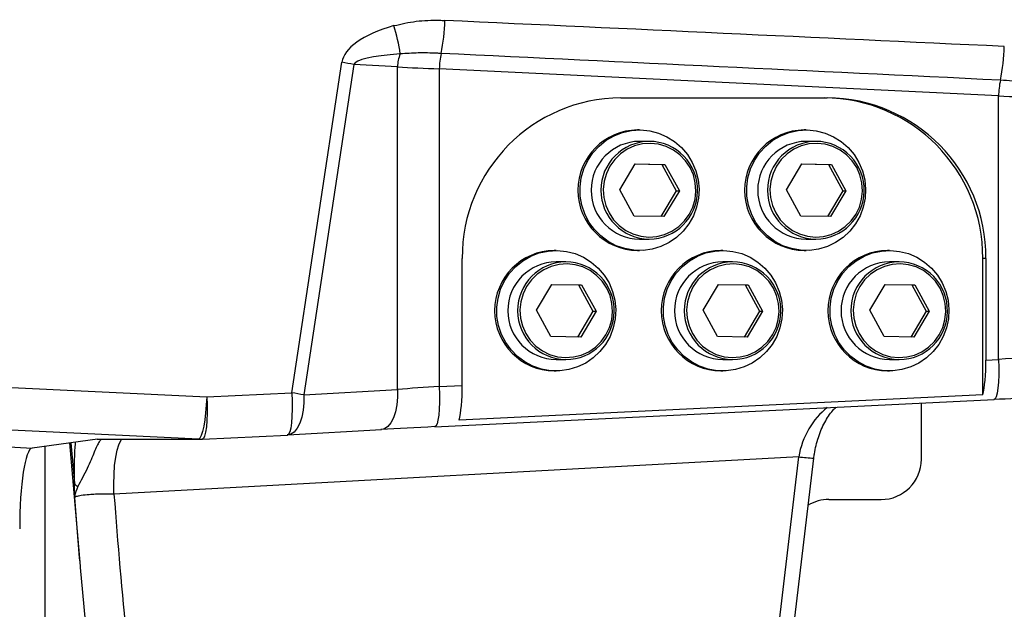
# Model space of a CAD drawing. Extents: x 0 to 16820, y 0 to 11880.
# Tile 9 of 84: x 7689 to 7934, y 6409 to 6556. Entities that reach past the tile are written whole.
import ezdxf

# ---------------------------------------------------------------- set-up
doc = ezdxf.new("R2010")
doc.units = 0
doc.header["$LTSCALE"] = 20
doc.layers.get('0').update_dxf_attribs({"linetype": 'CONTINUOUS'})
doc.styles.add('SLDTEXTSTYLE0', font='TXT', dxfattribs={"width": 0.605})
doc.dimstyles.new('SLDDIMSTYLE1', dxfattribs={"dimtxt": 100, "dimasz": 100, "dimexe": 0, "dimexo": 0.0625, "dimgap": 25, "dimtad": 1, "dimdec": 4, "dimlfac": 20, "dimzin": 12, "dimtxsty": 'SLDTEXTSTYLE0', "dimsah": 1, "dimcen": 0.09, "dimadec": 1, "dimazin": 3, "dimtfac": 1, "dimtofl": 0, "dimtmove": 0, "dimatfit": 3, "dimtolj": 1, "dimtzin": 12})

# ---------------------------------------------------------------- blocks, each defined once
blk = doc.blocks.new('_D_2')
at = {"color": 7, "linetype": 'CONTINUOUS'}
for p, q in [((4232.76, 7130.62), (3693.35, 7225.73)), ((8406, 6401.82), (13110.72, 6401.82))]:
    blk.add_line(p, q, dxfattribs=at)
blk.add_arc((8366, 6401.82), 4714.73, 0, 170, dxfattribs=at)
for points in [[(3722.9, 7220.52), (3756.05, 7316.05), (3726.56, 7321.58)], [(13080.72, 6401.82), (13094.66, 6501.97), (13064.66, 6501.66)]]:
    blk.add_solid(points, dxfattribs=at)
at = {"color": 7, "linetype": 'CONTINUOUS', "insert": (8646.6, 11239.4), "char_height": 100, "attachment_point": 1, "rotation": 355, "style": 'SLDTEXTSTYLE0'}
blk.add_mtext('170°', dxfattribs=at)

msp = doc.modelspace()

# ---------------------------------------------------------------- linework, layer by layer
at = {"color": 8, "linetype": 'CONTINUOUS'}
for p, q in [((7756.2673999, 6463.3854067), (7768.7003328, 6545.6626563)), ((7771.6780616, 6545.1392977), (7759.2450691, 6462.8620444)), ((7782.5562669, 6544.5029585), (7771.6780616, 6545.1392977)), ((7782.5562669, 6464.2256646), (7782.5562669, 6544.5029585)), ((7792.9707481, 6544.0278201), (7792.9707481, 6464.9383797)), ((7932.1887804, 6537.2793971), (7792.9707481, 6544.0278201)), ((7932.1887804, 6471.6867878), (7932.1887804, 6537.2793971)), ((7929.0625466, 6496.819794), (7928.2907857, 6496.819794)), ((7495.1240135, 6473.9708973), (7735.0812865, 6462.3568764)), ((7929.0625466, 6471.5352504), (7932.1887804, 6471.6867878)), ((7759.2450691, 6462.8620444), (7782.5562669, 6464.2256646)), ((7792.9707481, 6464.9383797), (7798.687668, 6465.215504)), ((7436.0511018, 6462.6663736), (7691.6022612, 6449.6290161)), ((7733.0801202, 6451.8472216), (7493.1229068, 6463.4612425)), ((7735.0812865, 6462.3568764), (7756.2673999, 6463.3854067)), ((7694.8068453, 6450.065676), (7694.8068453, 6353.5739145)), ((7701.2591673, 6450.9448929), (7702.1234347, 6440.9037268)), ((7707.8811837, 6451.8472216), (7733.0801202, 6451.8472216)), ((7882.4575258, 6447.4522656), (7711.9894935, 6438.1720795)), ((7877.0708455, 6401.8197952), (7882.4575258, 6447.4522656))]:
    msp.add_line(p, q, dxfattribs=at)
at = {"color": 7, "linetype": 'CONTINUOUS'}
for p, q in [((7838.1952358, 6536.8198006), (7889.5550085, 6536.8198006)), ((7842.8312255, 6528.8197993), (7842.3618985, 6528.8197993)), ((7884.3141211, 6528.8197993), (7883.8448239, 6528.8197993)), ((7845.2559425, 6525.9847938), (7842.8312255, 6525.9847938)), ((7886.7388679, 6525.9847938), (7884.3141211, 6525.9847938)), ((7837.9222466, 6513.9560251), (7841.744752, 6520.3868373)), ((7841.7362882, 6520.3726216), (7848.3744575, 6520.2506109)), ((7841.744752, 6520.3868373), (7849.1566492, 6520.2506109)), ((7848.3744575, 6520.2506109), (7849.1566492, 6520.2506109)), ((7848.3744575, 6520.2506109), (7851.9639088, 6513.6835648)), ((7849.1566492, 6520.2506109), (7852.7461005, 6513.6835648)), ((7879.4051422, 6513.9560251), (7883.2276477, 6520.3868373)), ((7883.2191838, 6520.3726216), (7889.8573829, 6520.2506109)), ((7883.2276477, 6520.3868373), (7890.6395746, 6520.2506109)), ((7889.8573829, 6520.2506109), (7890.6395746, 6520.2506109)), ((7889.8573829, 6520.2506109), (7893.4468342, 6513.6835648)), ((7890.6395746, 6520.2506109), (7894.2289962, 6513.6835648)), ((7841.5116979, 6507.388979), (7837.9222466, 6513.9560251)), ((7851.9639088, 6513.6835648), (7848.1498672, 6507.2669758)), ((7852.7461005, 6513.6835648), (7848.9235951, 6507.2527526)), ((7851.9639088, 6513.6835648), (7852.7461005, 6513.6835648)), ((7882.9945935, 6507.388979), (7879.4051422, 6513.9560251)), ((7893.4468342, 6513.6835648), (7889.6327926, 6507.2669758)), ((7894.2289962, 6513.6835648), (7890.4065205, 6507.2527526)), ((7893.4468342, 6513.6835648), (7894.2289962, 6513.6835648)), ((7848.9235951, 6507.2527526), (7841.5116979, 6507.388979)), ((7890.4065205, 6507.2527526), (7882.9945935, 6507.388979)), ((7842.8312255, 6501.6547962), (7845.2559425, 6501.6547962)), ((7884.3141211, 6501.6547962), (7886.7388679, 6501.6547962)), ((7822.0897628, 6498.8197981), (7821.6204358, 6498.8197981)), ((7842.3618985, 6498.8197981), (7842.8312255, 6498.8197981)), ((7863.5726882, 6498.8197981), (7863.1033612, 6498.8197981)), ((7883.8448239, 6498.8197981), (7884.3141211, 6498.8197981)), ((7905.0555838, 6498.8197981), (7904.5862867, 6498.8197981)), ((7798.687668, 6465.215504), (7798.687668, 6496.819794)), ((7928.2907857, 6462.9039167), (7928.2907857, 6496.819794)), ((7929.0625466, 6496.819794), (7929.0625466, 6471.5352504)), ((7824.5144797, 6495.9847926), (7822.0897628, 6495.9847926)), ((7865.9974052, 6495.9847926), (7863.5726882, 6495.9847926)), ((7907.4803008, 6495.9847926), (7905.0555838, 6495.9847926)), ((7817.1807839, 6483.9560239), (7821.0032893, 6490.3868361)), ((7820.9948255, 6490.3726204), (7827.6330544, 6490.2506097)), ((7821.0032893, 6490.3868361), (7828.4151865, 6490.2506097)), ((7827.6330544, 6490.2506097), (7828.4151865, 6490.2506097)), ((7827.6330544, 6490.2506097), (7831.2224461, 6483.6835636)), ((7828.4151865, 6490.2506097), (7832.0046378, 6483.6835636)), ((7858.6637093, 6483.9560239), (7862.4861551, 6490.3868361)), ((7862.4777509, 6490.3726204), (7869.11595, 6490.2506097)), ((7862.4861551, 6490.3868361), (7869.8981119, 6490.2506097)), ((7869.11595, 6490.2506097), (7869.8981119, 6490.2506097)), ((7869.11595, 6490.2506097), (7872.7053715, 6483.6835636)), ((7869.8981119, 6490.2506097), (7873.4875334, 6483.6835636)), ((7900.1466049, 6483.9560239), (7903.9690806, 6490.3868361)), ((7903.9606465, 6490.3726204), (7910.5988456, 6490.2506097)), ((7903.9690806, 6490.3868361), (7911.3810075, 6490.2506097)), ((7910.5988456, 6490.2506097), (7911.3810075, 6490.2506097)), ((7910.5988456, 6490.2506097), (7914.1882969, 6483.6835636)), ((7911.3810075, 6490.2506097), (7914.9704589, 6483.6835636)), ((7820.7702352, 6477.3889779), (7817.1807839, 6483.9560239)), ((7862.2531606, 6477.3889779), (7858.6637093, 6483.9560239)), ((7903.7360562, 6477.3889779), (7900.1466049, 6483.9560239)), ((7831.2224461, 6483.6835636), (7827.4084045, 6477.2669746)), ((7832.0046378, 6483.6835636), (7828.1821324, 6477.2527514)), ((7831.2224461, 6483.6835636), (7832.0046378, 6483.6835636)), ((7872.7053715, 6483.6835636), (7868.8913299, 6477.2669746)), ((7873.4875334, 6483.6835636), (7869.6650578, 6477.2527514)), ((7872.7053715, 6483.6835636), (7873.4875334, 6483.6835636)), ((7914.1882969, 6483.6835636), (7910.3742553, 6477.2669746)), ((7914.9704589, 6483.6835636), (7911.1479832, 6477.2527514)), ((7914.1882969, 6483.6835636), (7914.9704589, 6483.6835636)), ((7828.1821324, 6477.2527514), (7820.7702352, 6477.3889779)), ((7869.6650578, 6477.2527514), (7862.2531606, 6477.3889779)), ((7911.1479832, 6477.2527514), (7903.7360562, 6477.3889779)), ((7822.0897628, 6471.654795), (7824.5144797, 6471.654795)), ((7863.5726882, 6471.654795), (7865.9974052, 6471.654795)), ((7905.0555838, 6471.654795), (7907.4803008, 6471.654795)), ((7821.6204358, 6468.8197969), (7822.0897628, 6468.8197969)), ((7863.1033612, 6468.8197969), (7863.5726882, 6468.8197969)), ((7904.5862867, 6468.8197969), (7905.0555838, 6468.8197969)), ((7791.8905331, 6454.9501053), (7931.1085952, 6461.6985171)), ((7928.2907857, 6462.9039167), (7797.915907, 6456.5841666)), ((7931.1085952, 6461.6985171), (7931.0633553, 6461.7004952)), ((7912.9982604, 6446.819797), (7912.9982604, 6460.8206412)), ((7791.8905331, 6454.9501053), (7791.8452932, 6454.9520834)), ((7734.0039922, 6451.8452807), (7755.1901056, 6452.873811)), ((7755.2891685, 6452.8791121), (7755.1440908, 6452.8757519)), ((7755.1901056, 6452.873811), (7755.1440908, 6452.8757519)), ((7755.2891685, 6452.8791121), (7778.6003066, 6454.2427322)), ((7707.8811837, 6451.8472216), (7691.6022612, 6449.6290161)), ((7700.8946253, 6450.8952162), (7703.5385681, 6420.1768058)), ((7707.7806307, 6451.8335199), (7733.5190488, 6451.8335199)), ((7734.0039922, 6451.8452807), (7733.9579774, 6451.8472216)), ((7880.8751715, 6401.8197952), (7886.2235559, 6447.1277891)), ((7889.9982585, 6436.8197954), (7902.9982401, 6436.8197954)), ((7703.5659267, 6419.859778), (7705.2896334, 6401.8107227))]:
    msp.add_line(p, q, dxfattribs=at)
at = {"color": 7, "linetype": 'CONTINUOUS', "flags": 128}
for points in [[(7843.1001021, 6528.8173257), (7845.3581644, 6528.6000071), (7847.5569202, 6528.0362366), (7849.6449901, 6527.1392612), (7851.5732599, 6525.9300767), (7853.2967282, 6524.4370474), (7854.7748042, 6522.6951538), (7855.9729768, 6520.7452326), (7856.8631126, 6518.6329855), (7857.4243499, 6516.4079143), (7857.6435162, 6514.1221879), (7857.515545, 6511.8293686), (7857.043357, 6509.5832048), (7856.2380387, 6507.4363424), (7855.1184846, 6505.4391025), (7853.7109209, 6503.6382972), (7852.0483686, 6502.0761414), (7850.1697494, 6500.7892473), (7848.1191112, 6499.8077749), (7845.9445549, 6499.1547389), (7843.6970426, 6498.8454281), (7841.4292051, 6498.8871141), (7839.1942097, 6499.278806), (7837.0445086, 6500.0113247), (7835.030408, 6501.0675041), (7833.1991745, 6502.4225859), (7831.5937234, 6504.0448083), (7830.2516056, 6505.8961509), (7829.2044116, 6507.9332142), (7828.4765793, 6510.1082547), (7828.0852152, 6512.3702882), (7828.0394984, 6514.6662964), (7828.3405019, 6516.9424711), (7828.9811326, 6519.1454439), (7829.9463702, 6521.2235896), (7831.2136246, 6523.1282039), (7832.7532126, 6524.8146279), (7834.5290137, 6526.2433513), (7836.4994241, 6527.3808686), (7838.61825, 6528.2005368), (7840.8357812, 6528.6831258), (7843.1001021, 6528.8173257)], [(7884.5830275, 6528.8173257), (7886.84106, 6528.6000071), (7889.0398456, 6528.0362366), (7891.1278857, 6527.1392612), (7893.0561854, 6525.9300767), (7894.7796239, 6524.4370474), (7896.2577296, 6522.6951538), (7897.4558724, 6520.7452326), (7898.3460082, 6518.6329855), (7898.9072455, 6516.4079143), (7899.1264416, 6514.1221879), (7898.9984406, 6511.8293686), (7898.5262526, 6509.5832048), (7897.7209343, 6507.4363424), (7896.6013802, 6505.4391025), (7895.1938165, 6503.6382972), (7893.5312642, 6502.0761414), (7891.652645, 6500.7892473), (7889.6020366, 6499.8077749), (7887.4274505, 6499.1547389), (7885.1799382, 6498.8454281), (7882.9121007, 6498.8871141), (7880.6771351, 6499.278806), (7878.5274042, 6500.0113247), (7876.5133334, 6501.0675041), (7874.6820701, 6502.4225859), (7873.076619, 6504.0448083), (7871.734531, 6505.8961509), (7870.6873072, 6507.9332142), (7869.9595047, 6510.1082547), (7869.5681406, 6512.3702882), (7869.5224239, 6514.6662964), (7869.8233975, 6516.9424711), (7870.4640282, 6519.1454439), (7871.4292957, 6521.2235896), (7872.69655, 6523.1282039), (7874.236138, 6524.8146279), (7876.0119392, 6526.2433513), (7877.9823495, 6527.3808686), (7880.1011456, 6528.2005368), (7882.3187066, 6528.6831258), (7884.5830275, 6528.8173257)], [(7822.3586394, 6498.8173245), (7824.6167017, 6498.5999985), (7826.8154575, 6498.0362429), (7828.9035274, 6497.13926), (7830.8318568, 6495.9300829), (7832.5552655, 6494.4370462), (7834.0333415, 6492.6951526), (7835.2315141, 6490.7452314), (7836.1216499, 6488.6329843), (7836.6828872, 6486.4079131), (7836.9020535, 6484.1221868), (7836.7740823, 6481.8293674), (7836.3018943, 6479.5832036), (7835.4965759, 6477.4363412), (7834.3770219, 6475.4391013), (7832.9694582, 6473.6383034), (7831.3069059, 6472.0761402), (7829.4282867, 6470.7892461), (7827.3776485, 6469.8077737), (7825.2030922, 6469.1547377), (7822.9555799, 6468.8454343), (7820.6877423, 6468.8871129), (7818.452747, 6469.2788048), (7816.3030459, 6470.0113235), (7814.2889453, 6471.0675029), (7812.4577118, 6472.4225847), (7810.8522607, 6474.0448071), (7809.5101429, 6475.8961497), (7808.4629489, 6477.933213), (7807.7351166, 6480.1082535), (7807.3437525, 6482.370287), (7807.2980357, 6484.6662952), (7807.5990392, 6486.9424699), (7808.2396699, 6489.1454427), (7809.2049075, 6491.2235959), (7810.4722215, 6493.1282027), (7812.0117499, 6494.8146267), (7813.787551, 6496.2433501), (7815.7579614, 6497.3808675), (7817.8767873, 6498.2005282), (7820.0943185, 6498.6831172), (7822.3586394, 6498.8173245)], [(7863.8415648, 6498.8173245), (7866.0995973, 6498.5999985), (7868.2983829, 6498.0362429), (7870.386423, 6497.13926), (7872.3147525, 6495.9300829), (7874.0381612, 6494.4370462), (7875.5162669, 6492.6951526), (7876.7144395, 6490.7452314), (7877.6045753, 6488.6329843), (7878.1658126, 6486.4079131), (7878.3849789, 6484.1221868), (7878.2569779, 6481.8293674), (7877.7847899, 6479.5832036), (7876.9794716, 6477.4363412), (7875.8599175, 6475.4391013), (7874.4523538, 6473.6383034), (7872.7898015, 6472.0761402), (7870.9111823, 6470.7892461), (7868.8605739, 6469.8077737), (7866.6860176, 6469.1547377), (7864.4384457, 6468.8454343), (7862.1706678, 6468.8871129), (7859.9356724, 6469.2788048), (7857.7859713, 6470.0113235), (7855.7718707, 6471.0675029), (7853.9406372, 6472.4225847), (7852.3351265, 6474.0448071), (7850.9930683, 6475.8961497), (7849.9458743, 6477.933213), (7849.218042, 6480.1082535), (7848.8266779, 6482.370287), (7848.7809611, 6484.6662952), (7849.081905, 6486.9424699), (7849.7225357, 6489.1454427), (7850.6878329, 6491.2235959), (7851.9550873, 6493.1282027), (7853.4946753, 6494.8146267), (7855.2704765, 6496.2433501), (7857.2408868, 6497.3808675), (7859.3597127, 6498.2005282), (7861.5772439, 6498.6831172), (7863.8415648, 6498.8173245)], [(7905.3244902, 6498.8173245), (7907.5825227, 6498.5999985), (7909.7813083, 6498.0362429), (7911.8693186, 6497.13926), (7913.7976481, 6495.9300829), (7915.5210568, 6494.4370462), (7916.9991924, 6492.6951526), (7918.1973351, 6490.7452314), (7919.0874709, 6488.6329843), (7919.6487082, 6486.4079131), (7919.8679043, 6484.1221868), (7919.7399033, 6481.8293674), (7919.2677153, 6479.5832036), (7918.462397, 6477.4363412), (7917.3428429, 6475.4391013), (7915.9352792, 6473.6383034), (7914.2726971, 6472.0761402), (7912.3941077, 6470.7892461), (7910.3434695, 6469.8077737), (7908.1689132, 6469.1547377), (7905.9213711, 6468.8454343), (7903.6535634, 6468.8871129), (7901.418568, 6469.2788048), (7899.2688669, 6470.0113235), (7897.2547663, 6471.0675029), (7895.4235328, 6472.4225847), (7893.8180519, 6474.0448071), (7892.4759937, 6475.8961497), (7891.4287699, 6477.933213), (7890.7009376, 6480.1082535), (7890.3096033, 6482.370287), (7890.2638568, 6484.6662952), (7890.5648304, 6486.9424699), (7891.2054611, 6489.1454427), (7892.1707286, 6491.2235959), (7893.4380127, 6493.1282027), (7894.9776007, 6494.8146267), (7896.7534019, 6496.2433501), (7898.7237824, 6497.3808675), (7900.8426083, 6498.2005282), (7903.0601693, 6498.6831172), (7905.3244902, 6498.8173245)]]:
    msp.add_lwpolyline(points, dxfattribs=at)
at = {"color": 8, "linetype": 'CONTINUOUS', "flags": 128}
for points in [[(7856.8536354, 6513.6080681), (7856.7149354, 6515.6365632), (7856.2304689, 6517.6098494), (7855.4148985, 6519.4679721), (7854.2930199, 6521.1544855), (7852.8989268, 6522.6181372), (7851.2749983, 6523.8144545), (7849.4705869, 6524.7070862), (7847.5404693, 6525.2689196), (7845.5432964, 6525.4828705), (7843.5397459, 6525.3424494), (7841.5907932, 6524.8519181), (7839.7555066, 6524.0261777), (7838.0897952, 6522.8903292), (7836.6441442, 6521.4788689), (7835.4625417, 6519.8346896), (7834.5809294, 6518.0077626), (7834.0260101, 6516.0535721), (7833.8146521, 6514.0315218), (7833.9533521, 6512.0030342), (7834.4378782, 6510.0297405), (7835.2534486, 6508.1716178), (7836.3753272, 6506.4851044), (7837.7693607, 6505.0214528), (7839.3933488, 6503.8251354), (7841.1977602, 6502.9325037), (7843.1278778, 6502.3706703), (7845.1250507, 6502.1567194), (7847.1285416, 6502.2971405), (7849.0775539, 6502.7876718), (7850.9127809, 6503.6134122), (7852.5785519, 6504.7492681), (7854.0242029, 6506.160721), (7855.2057458, 6507.8049003), (7856.0874177, 6509.6318348), (7856.642337, 6511.5860178), (7856.8536354, 6513.6080681)], [(7898.3365608, 6513.6080681), (7898.1978608, 6515.6365632), (7897.7133645, 6517.6098494), (7896.8977941, 6519.4679721), (7895.7759453, 6521.1544855), (7894.3818523, 6522.6181372), (7892.7579237, 6523.8144545), (7890.9534825, 6524.7070862), (7889.0233649, 6525.2689196), (7887.0261921, 6525.4828705), (7885.0226713, 6525.3424494), (7883.0736889, 6524.8519181), (7881.238432, 6524.0261777), (7879.5726908, 6522.8903292), (7878.1270696, 6521.4788689), (7876.9454671, 6519.8346896), (7876.063825, 6518.0077626), (7875.5089058, 6516.0535721), (7875.2975775, 6514.0315218), (7875.4362775, 6512.0030342), (7875.9207739, 6510.0297405), (7876.7363442, 6508.1716178), (7877.8582228, 6506.4851044), (7879.2522861, 6505.0214528), (7880.8762444, 6503.8251354), (7882.6806856, 6502.9325037), (7884.6108032, 6502.3706703), (7886.6079463, 6502.1567194), (7888.611467, 6502.2971405), (7890.5604793, 6502.7876718), (7892.3957063, 6503.6134122), (7894.0614773, 6504.7492681), (7895.5070985, 6506.160721), (7896.6886712, 6507.8049003), (7897.5703431, 6509.6318348), (7898.1252326, 6511.5860178), (7898.3365608, 6513.6080681)], [(7836.1121727, 6483.6080669), (7835.9735323, 6485.636562), (7835.4890062, 6487.6098482), (7834.6734358, 6489.4679783), (7833.5515572, 6491.1544843), (7832.1574641, 6492.618136), (7830.5335356, 6493.8144533), (7828.7291242, 6494.7070925), (7826.7990066, 6495.2689184), (7824.8018337, 6495.4828767), (7822.7983428, 6495.3424482), (7820.8493305, 6494.8519169), (7819.0140439, 6494.0261765), (7817.3483325, 6492.890328), (7815.9026815, 6491.4788677), (7814.721079, 6489.8346959), (7813.8394667, 6488.0077614), (7813.2845474, 6486.0535784), (7813.073249, 6484.0315206), (7813.2118894, 6482.003033), (7813.6964155, 6480.0297467), (7814.5119859, 6478.1716166), (7815.6338645, 6476.4851032), (7817.0279576, 6475.0214516), (7818.6518861, 6473.8251342), (7820.4562975, 6472.9325025), (7822.3864151, 6472.3706691), (7824.3835879, 6472.1567182), (7826.3870789, 6472.2971393), (7828.3360912, 6472.7876706), (7830.1713778, 6473.613411), (7831.8370892, 6474.749267), (7833.2827402, 6476.1607198), (7834.4643427, 6477.8048991), (7835.345955, 6479.6318336), (7835.9008743, 6481.5860166), (7836.1121727, 6483.6080669)], [(7877.5950981, 6483.6080669), (7877.4564279, 6485.636562), (7876.9719316, 6487.6098482), (7876.1563612, 6489.4679783), (7875.0344826, 6491.1544843), (7873.6403896, 6492.618136), (7872.016461, 6493.8144533), (7870.2120198, 6494.7070925), (7868.2819022, 6495.2689184), (7866.2847294, 6495.4828767), (7864.2812086, 6495.3424482), (7862.332256, 6494.8519169), (7860.4969693, 6494.0261765), (7858.8312579, 6492.890328), (7857.3856069, 6491.4788677), (7856.2040044, 6489.8346959), (7855.3223921, 6488.0077614), (7854.7674729, 6486.0535784), (7854.5561148, 6484.0315206), (7854.6948148, 6482.003033), (7855.179341, 6480.0297467), (7855.9949113, 6478.1716166), (7857.1167899, 6476.4851032), (7858.5108234, 6475.0214516), (7860.1347519, 6473.8251342), (7861.9392229, 6472.9325025), (7863.8693405, 6472.3706691), (7865.8665134, 6472.1567182), (7867.8700043, 6472.2971393), (7869.8190166, 6472.7876706), (7871.6542734, 6473.613411), (7873.3200146, 6474.749267), (7874.7656358, 6476.1607198), (7875.9472383, 6477.8048991), (7876.8288804, 6479.6318336), (7877.3837997, 6481.5860166), (7877.5950981, 6483.6080669)], [(7919.0780235, 6483.6080669), (7918.9393235, 6485.636562), (7918.4548272, 6487.6098482), (7917.6392568, 6489.4679783), (7916.5173782, 6491.1544843), (7915.123315, 6492.618136), (7913.4993864, 6493.8144533), (7911.6949452, 6494.7070925), (7909.7647978, 6495.2689184), (7907.7676548, 6495.4828767), (7905.764134, 6495.3424482), (7903.8151516, 6494.8519169), (7901.9798948, 6494.0261765), (7900.3141535, 6492.890328), (7898.8685025, 6491.4788677), (7897.6869298, 6489.8346959), (7896.8052877, 6488.0077614), (7896.2503685, 6486.0535784), (7896.0390402, 6484.0315206), (7896.1777402, 6482.003033), (7896.6622366, 6480.0297467), (7897.4778069, 6478.1716166), (7898.5996855, 6476.4851032), (7899.9937488, 6475.0214516), (7901.6176773, 6473.8251342), (7903.4221185, 6472.9325025), (7905.3522659, 6472.3706691), (7907.349409, 6472.1567182), (7909.3529297, 6472.2971393), (7911.3019122, 6472.7876706), (7913.137169, 6473.613411), (7914.8029102, 6474.749267), (7916.2485613, 6476.1607198), (7917.4301339, 6477.8048991), (7918.311776, 6479.6318336), (7918.8666953, 6481.5860166), (7919.0780235, 6483.6080669)], [(7932.1887804, 6471.6867878), (7932.2512759, 6469.7120561), (7932.2495772, 6467.8152724), (7932.183714, 6466.0713224), (7932.0562793, 6464.5490347), (7931.8723394, 6463.3085093), (7931.6391362, 6462.3987114), (7931.3658787, 6461.8555604), (7931.1085952, 6461.6985171)], [(7782.5562669, 6464.2256646), (7782.5591875, 6462.2707105), (7782.3863937, 6460.3914058), (7782.0444418, 6458.660472), (7781.5466238, 6457.1448936), (7780.912192, 6455.9033176), (7780.1656438, 6454.9837931), (7779.3360068, 6454.4218926), (7778.6003066, 6454.2427322)], [(7792.9707481, 6464.9383797), (7793.0332137, 6462.9636443), (7793.0314852, 6461.0668643), (7792.9656221, 6459.3229069), (7792.8382469, 6457.8006229), (7792.654307, 6456.5600975), (7792.421074, 6455.6502996), (7792.1478463, 6455.1071486), (7791.8905331, 6454.9501053)], [(7735.0812865, 6462.3568764), (7734.9723293, 6460.3625125), (7734.8053766, 6458.4269261), (7734.5869852, 6456.6274545), (7734.3259169, 6455.0359993), (7734.032662, 6453.7161513), (7733.7188436, 6452.7206457), (7733.3970381, 6452.0892611), (7733.0801202, 6451.8472216)], [(7735.0812865, 6462.3568764), (7735.1616932, 6460.3099635), (7735.1730181, 6458.3271964), (7735.1146651, 6456.4920476), (7734.9891378, 6454.8817797), (7734.8017408, 6453.5641967), (7734.5603419, 6452.5947607), (7734.2750741, 6452.0142896), (7734.0039922, 6451.8452807)], [(7756.2673999, 6463.3854067), (7756.3478662, 6461.3384901), (7756.3591314, 6459.355723), (7756.3007785, 6457.5205742), (7756.1752511, 6455.91031), (7755.9878541, 6454.5927233), (7755.7464553, 6453.6232872), (7755.4611875, 6453.0428162), (7755.1901056, 6452.873811)], [(7759.2450691, 6462.8620444), (7759.2480494, 6460.9070903), (7759.0751959, 6459.0277857), (7758.7332441, 6457.2968519), (7758.2354261, 6455.7812734), (7757.6009942, 6454.5396975), (7756.8545057, 6453.6201729), (7756.0248686, 6453.0582725), (7755.2891685, 6452.8791121)], [(7711.9894935, 6438.1720795), (7711.9428827, 6440.6654722), (7711.999209, 6443.0663063), (7712.1568633, 6445.3068076), (7712.4113156, 6447.3237208), (7712.7555324, 6449.0601084), (7713.179679, 6450.4669493), (7713.671775, 6451.5045284), (7713.9042331, 6451.8335199)]]:
    msp.add_lwpolyline(points, dxfattribs=at)
at = {"color": 7, "linetype": 'CONTINUOUS'}
for centre, radius, start, end in [((8365.9969283, 6401.8197952), 4157, 190, 170), ((8365.9969283, 6401.8197952), 1594, 190, 170), ((7838.4430333, 6497.0644546), 39.7561182, 90.357123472, 180.352602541), ((7888.5354966, 6497.0645304), 39.7560423, 359.647287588, 89.642899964), ((7889.3072408, 6497.0645136), 39.756059, 359.647311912, 89.642918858), ((7842.5061537, 6513.8197987), 15.0006942, 90.55099695, 269.44900305), ((7883.989069, 6513.8197987), 15.0006941, 90.550958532, 269.449041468), ((7842.946004, 6513.819795), 12.1655403, 90.540577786, 269.459422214), ((7845.1864575, 6513.8985395), 12.086454, 358.579857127, 89.670605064), ((7884.4289097, 6513.819795), 12.1655404, 90.540625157, 269.459374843), ((7886.6694022, 6513.8985873), 12.0864061, 358.579624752, 89.670695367), ((7845.1863803, 6513.7382167), 12.0836207, 270.329837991, 359.339842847), ((7886.6692913, 6513.738201), 12.0836052, 270.329906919, 359.339916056), ((7821.7647111, 6483.8197975), 15.0006944, 90.551073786, 269.448926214), ((7863.2476164, 6483.8197975), 15.0006942, 90.55099695, 269.44900305), ((7904.7305317, 6483.8197975), 15.0006941, 90.550958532, 269.449041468), ((7822.2045583, 6483.8197938), 12.1655404, 90.540657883, 269.459342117), ((7824.445062, 6483.8986034), 12.0863885, 358.579540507, 89.670921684), ((7863.6874636, 6483.8197938), 12.1655402, 90.540563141, 269.459436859), ((7865.9279538, 6483.8985709), 12.0864212, 358.579698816, 89.670763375), ((7905.1703693, 6483.8197938), 12.1655403, 90.540610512, 269.459389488), ((7907.4108494, 6483.8985709), 12.0864212, 358.579698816, 89.670763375), ((7824.444949, 6483.738184), 12.0835891, 270.329690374, 359.339990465), ((7865.9278133, 6483.7382454), 12.0836509, 270.329978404, 359.339702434), ((7907.4107543, 6483.7381997), 12.0836049, 270.329764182, 359.339916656), ((7733.5190628, 6461.8335187), 10, 270, 272.779367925), ((7902.9982487, 6446.8197952), 10, 270, 0), ((7889.9982487, 6426.8197952), 10, 90, 121.06995962)]:
    msp.add_arc(centre, radius, start, end, dxfattribs=at)
at = {"color": 8, "linetype": 'CONTINUOUS'}
for centre, radius, start, end in [((7747.1088405, 6557.264772), 47.2691714, 348.540164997, 358.572943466), ((7737.9975949, 6541.3118052), 45.7160488, 8.107855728, 17.154621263), ((7791.9544591, 6544.1851505), 9.4035642, 157.660037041, 178.063231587), ((7815.6335357, 6543.2387324), 22.676521, 168.206977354, 178.005843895), ((7887.4863696, 6550.6999489), 46.1738774, 348.147011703, 358.649724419), ((7750.5569424, 6433.7002556), 113.4229333, 79.267987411, 80.795293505), ((7954.2952756, 6536.5430759), 22.1187545, 167.804081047, 178.09230238), ((7845.3707411, 6513.819795), 12.1655405, 90.540672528, 269.459327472), ((7886.8536564, 6513.819795), 12.1655404, 90.540625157, 269.459374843), ((7824.6292753, 6483.8197938), 12.1655404, 90.540657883, 269.459342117), ((7866.1122007, 6483.8197938), 12.1655404, 90.540657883, 269.459342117), ((7907.5951164, 6483.8197938), 12.1655406, 90.540752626, 269.459247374), ((7738.1356228, 6351.4922783), 113.3526953, 79.267263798, 80.795486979), ((7733.5191387, 6458.8737457), 7.0402258, 266.424796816, 269.999268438), ((7887.0187033, 6478.3572144), 31.2397215, 261.604478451, 268.541487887), ((7703.9235954, 6441.782877), 2.0033681, 206.029641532, 241.82550956)]:
    msp.add_arc(centre, radius, start, end, dxfattribs=at)
for centre, major_axis, ratio, start_param, end_param in [((11324.8920714, 6373.4595905), (5915.0517143, -285.8260436), 0.0025284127, 2.1814763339, 2.2105153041), ((7816.2833234, 6543.2775729), (47.6325522, -1.8632174), 0.3141343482, 2.3961711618, 3.1066325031), ((7814.7211226, 6542.7542133), (43.079366, -2.209395), 0.1156924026, 2.3955934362, 3.1060547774), ((11323.3298706, 6372.936231), (5913.4648304, -286.3478985), 0.0008430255, 2.1814608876, 2.2104998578), ((7798.4459319, 6544.6673011), (34.9999852, -1.3193739), 0.0244310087, 4.2420710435, 4.5562303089), ((7934.5353034, 6537.4925661), (14.9999977, -0.4396876), 0.0190125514, 4.5558666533, 5.287688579), ((7934.5353034, 6471.1538861), (14.9999095, 1.1012939), 0.0473177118, 0.8078572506, 1.7244019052), ((7798.4459319, 6463.979151), (34.999925, 1.9805334), 0.036581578, 1.7258059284, 2.0399651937), ((7894.2908366, 6447.1155268), (5.3499285, 14.6009255), 0.7439864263, 0.8567333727, 1.8146810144), ((7729.3150381, 6470.5359236), (-10.3653961, 204.2336706), 0.1425182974, 1.7269800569, 1.812702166), ((7731.2342286, 6470.1172359), (-12.2935101, 203.7890719), 0.1047069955, 1.7218819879, 1.9062244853)]:
    msp.add_ellipse(centre, major_axis=major_axis, ratio=ratio, start_param=start_param, end_param=end_param, dxfattribs=at)
at = {"color": 7, "linetype": 'CONTINUOUS'}
for centre, major_axis, ratio, start_param, end_param in [((7927.4982055, 6471.53525), (0, 10.0114544), 0.1562554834, 3.6728989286, 4.7123889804), ((7797.1233445, 6465.2155007), (0, 10.0114544), 0.1562554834, 3.6728989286, 4.7123889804), ((7934.9742297, 6461.1675907), (24.9999804, 1.0997149), 0.0284882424, 0.8286951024, 1.7266228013), ((7798.8848581, 6453.9928557), (44.9999647, 1.9794869), 0.0284882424, 1.7266228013, 2.0407820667), ((7691.6560607, 6429.6088986), (0.0136511, 20.0246898), 0.1568132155, 0.0214733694, 1.5751435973), ((7729.3150381, 6470.5359236), (-10.3653961, 204.2336706), 0.1425182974, 1.812702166, 1.8192881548)]:
    msp.add_ellipse(centre, major_axis=major_axis, ratio=ratio, start_param=start_param, end_param=end_param, dxfattribs=at)
at = {"color": 8, "linetype": 'CONTINUOUS'}
for points, knots in [([(7781.6798402, 6554.7958164), (7783.5181411, 6555.2189505), (7787.2417935, 6556.0760488), (7791.5329324, 6556.1919138), (7793.9141253, 6556.1041293), (7794.363351, 6556.0875683)], [0, 0, 0, 0, 0.4416827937, 0.8946702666, 1, 1, 1, 1]), ([(7793.4356643, 6547.8732882), (7793.0580221, 6547.8898789), (7791.147092, 6547.9738304), (7787.7097242, 6548.0532093), (7784.7462297, 6547.8577184), (7783.2566811, 6547.7594583)], [0, 0, 0, 0, 0.10913096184, 0.5522202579, 1, 1, 1, 1]), ([(7942.6895691, 6537.0140521), (7942.6192452, 6537.3010661), (7942.5133676, 6537.733186), (7941.9947552, 6538.5391782), (7940.9965009, 6539.4178117), (7938.8109022, 6540.404636), (7935.9318199, 6540.9860532), (7933.6942906, 6541.1439152), (7932.6757206, 6541.2157772)], [0, 0, 0, 0, 0.07609806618, 0.11457103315, 0.24802424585, 0.41579999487, 0.73405995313, 1, 1, 1, 1]), ([(7702.1234347, 6440.9037268), (7702.1216047, 6441.9228104), (7702.1179474, 6443.9595688), (7702.17117, 6446.922585), (7702.2749739, 6449.360341), (7702.4025335, 6450.633363), (7702.4500085, 6451.1071554)], [0, 0, 0, 0, 0.2704188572, 0.5404638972, 0.8289701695, 1, 1, 1, 1]), ([(7708.8527991, 6451.8335199), (7708.669911, 6451.6401541), (7708.3007155, 6451.2498072), (7707.7249121, 6450.1188568), (7707.0805441, 6448.5983386), (7706.3141795, 6446.6940216), (7705.3343144, 6444.4761934), (7704.1089702, 6442.1530074), (7703.3552844, 6440.7298708), (7702.9776884, 6440.0168805)], [0, 0, 0, 0, 0.1257578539, 0.2538669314, 0.3850564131, 0.5283984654, 0.6734629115, 0.8364051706, 1, 1, 1, 1]), ([(7702.174635, 6437.3081958), (7702.1743163, 6437.3165145), (7702.1686815, 6437.4635867), (7702.1627553, 6437.6427501), (7702.1239416, 6438.8424562), (7702.1236842, 6439.8889767), (7702.1234347, 6440.9037268)], [0, 0, 0, 0, 0.0068803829, 0.1216431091, 0.1483083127, 1, 1, 1, 1]), ([(7702.9776884, 6440.0168805), (7702.636659, 6439.2123738), (7702.249063, 6438.2980139), (7702.1798106, 6437.4220977), (7702.1748513, 6437.3129541), (7702.174635, 6437.3081958)], [0, 0, 0, 0, 0.8750655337, 0.9945533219, 1, 1, 1, 1]), ([(7711.9894935, 6438.1720795), (7711.3253244, 6438.1790415), (7709.7744429, 6438.1952985), (7707.6310633, 6438.1296779), (7705.5127932, 6437.9974064), (7703.7428389, 6437.8056223), (7702.5115381, 6437.5541136), (7702.2757418, 6437.3819973), (7702.174635, 6437.3081958)], [0, 0, 0, 0, 0.1458690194, 0.3406144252, 0.4619074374, 0.6569421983, 0.8529007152, 1, 1, 1, 1])]:
    msp.add_open_spline(points, degree=3, knots=knots, dxfattribs=at)
at = {"color": 7, "linetype": 'CONTINUOUS'}
msp.add_open_spline([(7886.2235559, 6447.1277891), (7886.2703072, 6447.4857665), (7886.4095017, 6448.5515882), (7886.7674717, 6450.3029638), (7887.3450186, 6452.3273548), (7888.0728745, 6454.250443), (7888.9303449, 6456.0353219), (7889.8939478, 6457.6312261), (7890.8294051, 6458.907101), (7891.4365262, 6459.5289949), (7891.6890932, 6459.7877076)], degree=3, knots=[0, 0, 0, 0, 0.0670572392, 0.1996524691, 0.3345026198, 0.4719074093, 0.6117481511, 0.7537551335, 0.8975602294, 1, 1, 1, 1], dxfattribs=at)

# ---------------------------------------------------------------- dimensions: what is measured, and where the dimension line sits
dim = msp.add_angular_dim_2l(base=(8776.9122976, 11098.6039576), line1=((7345.1676267, 6401.8197952), (8365.9969283, 6401.8197952)), line2=((4272.1510991, 7123.6752698), (6796.21337, 6678.6149904)), dimstyle='SLDDIMSTYLE1', dxfattribs=at)
dim.commit()
dim.dimension.update_dxf_attribs({"geometry": '_D_2', "text_midpoint": (8776.9122976, 11098.6039576), "dimtype": 162})

doc.saveas('drawing.dxf')
